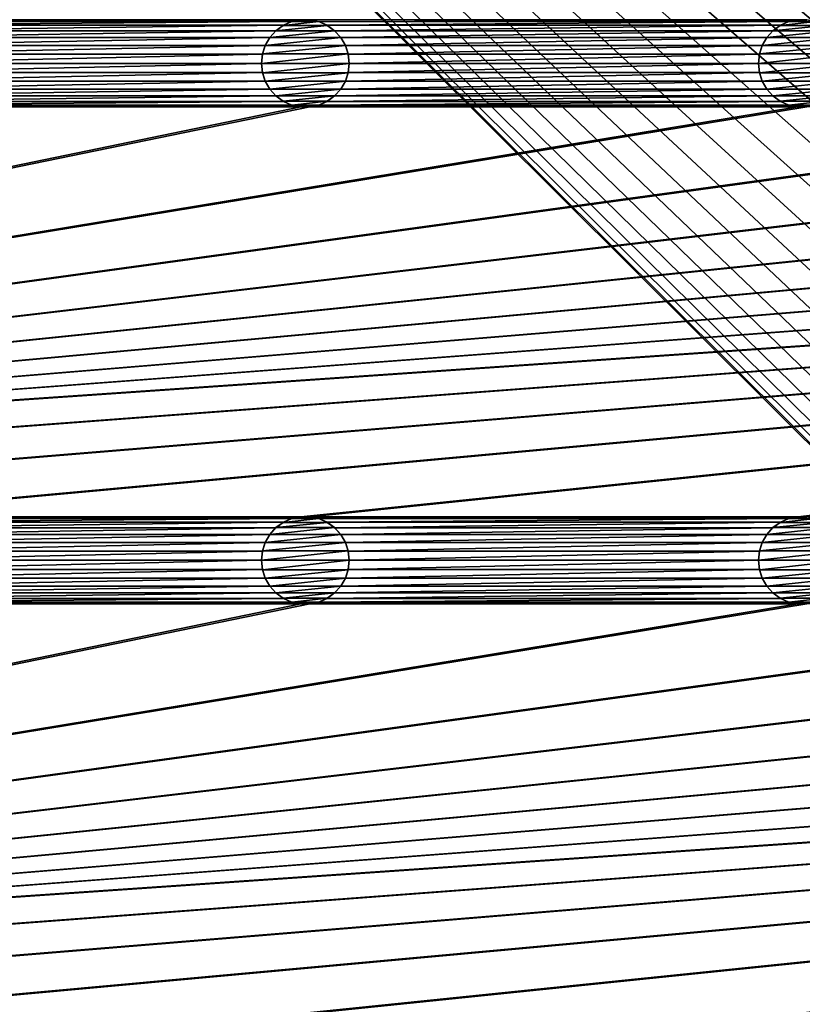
# Model space of a CAD drawing. Header units: metres. Extents: x -200 to 200, y -200 to 200.
# Tile 22 of 88: x -73 to -28, y -25 to 31. Entities that reach past the tile are written whole.
import ezdxf

# ---------------------------------------------------------------- set-up
doc = ezdxf.new("R2010")
doc.units = ezdxf.units.M
doc.layers.add('solid_P34200', color=7, linetype='CONTINUOUS')

msp = doc.modelspace()

# ---------------------------------------------------------------- linework, layer by layer
at = {"layer": 'solid_P34200'}
for points in [[(-181, 159), (-14.856524, 2.058549), (-15, 0)], [(-181, 159), (-15, 0), (-14.856524, -2.058549)], [(-181, 159), (-14.444175, 4.045302), (-14.856524, 2.058549)], [(-181, 159), (-13.756138, 5.976712), (-14.444175, 4.045302)], [(-181, 159), (-12.817678, 7.79116), (-13.756138, 5.976712)], [(-181, 159), (-11.633039, 9.467192), (-12.817678, 7.79116)], [(-181, 159), (-10.240819, 10.959723), (-11.633039, 9.467192)], [(-181, 159), (-8.64688, 12.25524), (-10.240819, 10.959723)], [(-181, 159), (-6.904468, 13.315859), (-8.64688, 12.25524)], [(-181, 159), (-5.01928, 14.134056), (-6.904468, 13.315859)], [(-181, 159), (-3.055924, 14.684637), (-5.01928, 14.134056)], [(-181, 159), (-1.019424, 14.964341), (-3.055924, 14.684637)], [(-181, 159), (1.019424, 14.964341), (-1.019424, 14.964341)], [(-181, 159), (3.055924, 14.684637), (1.019424, 14.964341)], [(-181, 159), (5.01928, 14.134056), (3.055924, 14.684637)], [(-181, 159), (6.904468, 13.315859), (5.01928, 14.134056)], [(-181, 159), (8.64688, 12.25524), (6.904468, 13.315859)], [(181, 159), (8.64688, 12.25524), (-181, 159)], [(-181, 159), (-11.633039, -9.467192), (-10.240819, -10.959723)], [(-181, -159), (-181, 159), (-10.240819, -10.959723)], [(-181, 159), (-12.817678, -7.79116), (-11.633039, -9.467192)], [(-181, 159), (-13.756138, -5.976712), (-12.817678, -7.79116)], [(-181, 159), (-14.444175, -4.045302), (-13.756138, -5.976712)], [(-181, 159), (-14.856524, -2.058549), (-14.444175, -4.045302)], [(-56.858921, 30.785711, 5), (-84.641083, 30.785711, 5), (-84.125313, 30.676353, 5)], [(-57.374687, 30.676353, 5), (-56.858921, 30.785711, 5), (-84.125313, 30.676353, 5)], [(-57.374687, 30.676353, 5), (-84.125313, 30.676353, 5), (-83.652184, 30.465069, 5)], [(-57.847816, 30.465069, 5), (-57.374687, 30.676353, 5), (-83.652184, 30.465069, 5)], [(-57.847816, 30.465069, 5), (-83.652184, 30.465069, 5), (-83.225777, 30.15621, 5)], [(-58.274223, 30.15621, 5), (-57.847816, 30.465069, 5), (-83.225777, 30.15621, 5)], [(-57.851532, 30.462048, 7.5), (-57.847816, 30.465069, 5), (-58.274223, 30.15621, 5)], [(-57.851532, 30.462048, 7.5), (-58.274223, 30.15621, 5), (-58.270115, 30.159636, 7.5)], [(-55.348469, 30.462048, 7.5), (-57.851532, 30.462048, 7.5), (-58.270115, 30.159636, 7.5)], [(-54.929886, 30.159636, 7.5), (-55.348469, 30.462048, 7.5), (-58.270115, 30.159636, 7.5)], [(-57.368778, 30.67786, 7.5), (-57.847816, 30.465069, 5), (-57.851532, 30.462048, 7.5)], [(-55.831223, 30.67786, 7.5), (-57.368778, 30.67786, 7.5), (-57.851532, 30.462048, 7.5)], [(-55.348469, 30.462048, 7.5), (-55.831223, 30.67786, 7.5), (-57.851532, 30.462048, 7.5)], [(-57.368778, 30.67786, 7.5), (-57.374687, 30.676353, 5), (-57.847816, 30.465069, 5)], [(-56.864635, 30.784521, 7.5), (-56.858921, 30.785711, 5), (-57.374687, 30.676353, 5)], [(-56.864635, 30.784521, 7.5), (-57.374687, 30.676353, 5), (-57.368778, 30.67786, 7.5)], [(-56.335365, 30.784521, 7.5), (-56.864635, 30.784521, 7.5), (-57.368778, 30.67786, 7.5)], [(-55.831223, 30.67786, 7.5), (-56.335365, 30.784521, 7.5), (-57.368778, 30.67786, 7.5)], [(-56.335365, 30.784521, 7.5), (-56.858921, 30.785711, 5), (-56.864635, 30.784521, 7.5)], [(-56.335365, 30.784521, 7.5), (-56.34108, 30.785711, 5), (-56.858921, 30.785711, 5)], [(-28.55892, 30.785711, 5), (-56.34108, 30.785711, 5), (-55.82531, 30.676353, 5)], [(-55.831223, 30.67786, 7.5), (-55.82531, 30.676353, 5), (-56.34108, 30.785711, 5)], [(-55.831223, 30.67786, 7.5), (-56.34108, 30.785711, 5), (-56.335365, 30.784521, 7.5)], [(-55.348469, 30.462048, 7.5), (-55.82531, 30.676353, 5), (-55.831223, 30.67786, 7.5)], [(-29.074688, 30.676353, 5), (-28.55892, 30.785711, 5), (-55.82531, 30.676353, 5)], [(-29.074688, 30.676353, 5), (-55.82531, 30.676353, 5), (-55.35218, 30.465069, 5)], [(-55.348469, 30.462048, 7.5), (-55.35218, 30.465069, 5), (-55.82531, 30.676353, 5)], [(-29.547817, 30.465069, 5), (-29.074688, 30.676353, 5), (-55.35218, 30.465069, 5)], [(-29.547817, 30.465069, 5), (-55.35218, 30.465069, 5), (-54.925777, 30.15621, 5)], [(-54.929886, 30.159636, 7.5), (-54.925777, 30.15621, 5), (-55.35218, 30.465069, 5)], [(-54.929886, 30.159636, 7.5), (-55.35218, 30.465069, 5), (-55.348469, 30.462048, 7.5)], [(-29.974224, 30.15621, 5), (-29.547817, 30.465069, 5), (-54.925777, 30.15621, 5)], [(-29.551533, 30.462048, 7.5), (-29.547817, 30.465069, 5), (-29.974224, 30.15621, 5)], [(-29.551533, 30.462048, 7.5), (-29.974224, 30.15621, 5), (-29.970114, 30.159636, 7.5)], [(-27.048468, 30.462048, 7.5), (-29.551533, 30.462048, 7.5), (-29.970114, 30.159636, 7.5)], [(-26.629887, 30.159636, 7.5), (-27.048468, 30.462048, 7.5), (-29.970114, 30.159636, 7.5)], [(-29.068779, 30.67786, 7.5), (-29.547817, 30.465069, 5), (-29.551533, 30.462048, 7.5)], [(-27.531221, 30.67786, 7.5), (-29.068779, 30.67786, 7.5), (-29.551533, 30.462048, 7.5)], [(-27.048468, 30.462048, 7.5), (-27.531221, 30.67786, 7.5), (-29.551533, 30.462048, 7.5)], [(-29.068779, 30.67786, 7.5), (-29.074688, 30.676353, 5), (-29.547817, 30.465069, 5)], [(-28.564636, 30.784521, 7.5), (-28.55892, 30.785711, 5), (-29.074688, 30.676353, 5)], [(-28.564636, 30.784521, 7.5), (-29.074688, 30.676353, 5), (-29.068779, 30.67786, 7.5)], [(-28.035364, 30.784521, 7.5), (-28.564636, 30.784521, 7.5), (-29.068779, 30.67786, 7.5)], [(-27.531221, 30.67786, 7.5), (-28.035364, 30.784521, 7.5), (-29.068779, 30.67786, 7.5)], [(-28.035364, 30.784521, 7.5), (-28.55892, 30.785711, 5), (-28.564636, 30.784521, 7.5)], [(-28.035364, 30.784521, 7.5), (-28.04108, 30.785711, 5), (-28.55892, 30.785711, 5)], [(-58.274223, 30.15621, 5), (-83.225777, 30.15621, 5), (-82.879204, 29.769712, 5)], [(-58.620796, 29.769712, 5), (-58.274223, 30.15621, 5), (-82.879204, 29.769712, 5)], [(-58.620796, 29.769712, 5), (-82.879204, 29.769712, 5), (-82.615662, 29.315567, 5)], [(-58.884338, 29.315567, 5), (-58.620796, 29.769712, 5), (-82.615662, 29.315567, 5)], [(-58.621883, 29.766708, 7.5), (-58.620796, 29.769712, 5), (-58.884338, 29.315567, 5)], [(-58.621883, 29.766708, 7.5), (-58.884338, 29.315567, 5), (-58.882805, 29.319078, 7.5)], [(-54.578117, 29.766708, 7.5), (-58.621883, 29.766708, 7.5), (-58.882805, 29.319078, 7.5)], [(-54.317192, 29.319078, 7.5), (-54.578117, 29.766708, 7.5), (-58.882805, 29.319078, 7.5)], [(-58.270115, 30.159636, 7.5), (-58.620796, 29.769712, 5), (-58.621883, 29.766708, 7.5)], [(-54.929886, 30.159636, 7.5), (-58.270115, 30.159636, 7.5), (-58.621883, 29.766708, 7.5)], [(-54.578117, 29.766708, 7.5), (-54.929886, 30.159636, 7.5), (-58.621883, 29.766708, 7.5)], [(-58.270115, 30.159636, 7.5), (-58.274223, 30.15621, 5), (-58.620796, 29.769712, 5)], [(-54.578117, 29.766708, 7.5), (-54.925777, 30.15621, 5), (-54.929886, 30.159636, 7.5)], [(-29.974224, 30.15621, 5), (-54.925777, 30.15621, 5), (-54.579205, 29.769712, 5)], [(-54.578117, 29.766708, 7.5), (-54.579205, 29.769712, 5), (-54.925777, 30.15621, 5)], [(-30.320795, 29.769712, 5), (-29.974224, 30.15621, 5), (-54.579205, 29.769712, 5)], [(-30.320795, 29.769712, 5), (-54.579205, 29.769712, 5), (-54.315662, 29.315567, 5)], [(-54.317192, 29.319078, 7.5), (-54.315662, 29.315567, 5), (-54.579205, 29.769712, 5)], [(-54.317192, 29.319078, 7.5), (-54.579205, 29.769712, 5), (-54.578117, 29.766708, 7.5)], [(-30.584339, 29.315567, 5), (-30.320795, 29.769712, 5), (-54.315662, 29.315567, 5)], [(-30.321882, 29.766708, 7.5), (-30.320795, 29.769712, 5), (-30.584339, 29.315567, 5)], [(-30.321882, 29.766708, 7.5), (-30.584339, 29.315567, 5), (-30.582808, 29.319078, 7.5)], [(-26.278118, 29.766708, 7.5), (-30.321882, 29.766708, 7.5), (-30.582808, 29.319078, 7.5)], [(-26.017193, 29.319078, 7.5), (-26.278118, 29.766708, 7.5), (-30.582808, 29.319078, 7.5)], [(-29.970114, 30.159636, 7.5), (-30.320795, 29.769712, 5), (-30.321882, 29.766708, 7.5)], [(-26.629887, 30.159636, 7.5), (-29.970114, 30.159636, 7.5), (-30.321882, 29.766708, 7.5)], [(-26.278118, 29.766708, 7.5), (-26.629887, 30.159636, 7.5), (-30.321882, 29.766708, 7.5)], [(-29.970114, 30.159636, 7.5), (-29.974224, 30.15621, 5), (-30.320795, 29.769712, 5)], [(-58.884338, 29.315567, 5), (-82.615662, 29.315567, 5), (-82.457733, 28.828369, 5)], [(-59.042263, 28.828369, 5), (-58.884338, 29.315567, 5), (-82.457733, 28.828369, 5)], [(-58.882805, 29.319078, 7.5), (-58.884338, 29.315567, 5), (-59.042263, 28.828369, 5)], [(-58.882805, 29.319078, 7.5), (-59.042263, 28.828369, 5), (-59.039982, 28.832933, 7.5)], [(-54.317192, 29.319078, 7.5), (-58.882805, 29.319078, 7.5), (-59.039982, 28.832933, 7.5)], [(-54.160019, 28.832933, 7.5), (-54.317192, 29.319078, 7.5), (-59.039982, 28.832933, 7.5)], [(-54.160019, 28.832933, 7.5), (-54.315662, 29.315567, 5), (-54.317192, 29.319078, 7.5)], [(-30.584339, 29.315567, 5), (-54.315662, 29.315567, 5), (-54.157734, 28.828369, 5)], [(-54.160019, 28.832933, 7.5), (-54.157734, 28.828369, 5), (-54.315662, 29.315567, 5)], [(-30.742264, 28.828369, 5), (-30.584339, 29.315567, 5), (-54.157734, 28.828369, 5)], [(-30.582808, 29.319078, 7.5), (-30.584339, 29.315567, 5), (-30.742264, 28.828369, 5)], [(-30.582808, 29.319078, 7.5), (-30.742264, 28.828369, 5), (-30.739981, 28.832933, 7.5)], [(-26.017193, 29.319078, 7.5), (-30.582808, 29.319078, 7.5), (-30.739981, 28.832933, 7.5)], [(-25.86002, 28.832933, 7.5), (-26.017193, 29.319078, 7.5), (-30.739981, 28.832933, 7.5)], [(-59.042263, 28.828369, 5), (-82.457733, 28.828369, 5), (-82.400002, 28.299999, 5)], [(-59.099998, 28.299999, 5), (-59.042263, 28.828369, 5), (-82.400002, 28.299999, 5)], [(-59.039982, 28.832933, 7.5), (-59.042263, 28.828369, 5), (-59.099998, 28.299999, 5)], [(-59.039982, 28.832933, 7.5), (-59.099998, 28.299999, 5), (-59.099998, 28.299999, 7.5)], [(-54.160019, 28.832933, 7.5), (-59.099998, 28.299999, 7.5), (-54.099998, 28.299999, 7.5)], [(-54.160019, 28.832933, 7.5), (-59.039982, 28.832933, 7.5), (-59.099998, 28.299999, 7.5)], [(-54.160019, 28.832933, 7.5), (-54.099998, 28.299999, 7.5), (-54.157734, 28.828369, 5)], [(-30.742264, 28.828369, 5), (-54.157734, 28.828369, 5), (-54.099998, 28.299999, 5)], [(-54.099998, 28.299999, 7.5), (-54.099998, 28.299999, 5), (-54.157734, 28.828369, 5)], [(-30.799999, 28.299999, 5), (-30.742264, 28.828369, 5), (-54.099998, 28.299999, 5)], [(-30.739981, 28.832933, 7.5), (-30.742264, 28.828369, 5), (-30.799999, 28.299999, 5)], [(-30.739981, 28.832933, 7.5), (-30.799999, 28.299999, 5), (-30.799999, 28.299999, 7.5)], [(-25.86002, 28.832933, 7.5), (-30.799999, 28.299999, 7.5), (-25.799999, 28.299999, 7.5)], [(-25.86002, 28.832933, 7.5), (-30.739981, 28.832933, 7.5), (-30.799999, 28.299999, 7.5)], [(-59.099998, 28.299999, 5), (-82.400002, 28.299999, 5), (-82.457733, 27.771629, 5)], [(-59.042263, 27.771629, 5), (-59.099998, 28.299999, 5), (-82.457733, 27.771629, 5)], [(-59.099998, 28.299999, 7.5), (-59.099998, 28.299999, 5), (-59.042263, 27.771629, 5)], [(-59.099998, 28.299999, 7.5), (-59.042263, 27.771629, 5), (-59.039982, 27.767067, 7.5)], [(-59.099998, 28.299999, 7.5), (-59.039982, 27.767067, 7.5), (-54.099998, 28.299999, 7.5)], [(-59.039982, 27.767067, 7.5), (-54.160019, 27.767067, 7.5), (-54.099998, 28.299999, 7.5)], [(-54.160019, 27.767067, 7.5), (-54.157734, 27.771629, 5), (-54.099998, 28.299999, 5)], [(-54.160019, 27.767067, 7.5), (-54.099998, 28.299999, 5), (-54.099998, 28.299999, 7.5)], [(-30.799999, 28.299999, 5), (-54.099998, 28.299999, 5), (-54.157734, 27.771629, 5)], [(-30.742264, 27.771629, 5), (-30.799999, 28.299999, 5), (-54.157734, 27.771629, 5)], [(-30.799999, 28.299999, 7.5), (-30.799999, 28.299999, 5), (-30.742264, 27.771629, 5)], [(-30.799999, 28.299999, 7.5), (-30.742264, 27.771629, 5), (-30.739981, 27.767067, 7.5)], [(-30.799999, 28.299999, 7.5), (-30.739981, 27.767067, 7.5), (-25.799999, 28.299999, 7.5)], [(-30.739981, 27.767067, 7.5), (-25.86002, 27.767067, 7.5), (-25.799999, 28.299999, 7.5)], [(-59.042263, 27.771629, 5), (-82.457733, 27.771629, 5), (-82.615662, 27.284433, 5)], [(-58.884338, 27.284433, 5), (-59.042263, 27.771629, 5), (-82.615662, 27.284433, 5)], [(-59.039982, 27.767067, 7.5), (-59.042263, 27.771629, 5), (-58.884338, 27.284433, 5)], [(-59.039982, 27.767067, 7.5), (-58.884338, 27.284433, 5), (-58.882805, 27.28092, 7.5)], [(-59.039982, 27.767067, 7.5), (-58.882805, 27.28092, 7.5), (-54.160019, 27.767067, 7.5)], [(-58.882805, 27.28092, 7.5), (-54.317192, 27.28092, 7.5), (-54.160019, 27.767067, 7.5)], [(-54.317192, 27.28092, 7.5), (-54.315662, 27.284433, 5), (-54.157734, 27.771629, 5)], [(-54.317192, 27.28092, 7.5), (-54.157734, 27.771629, 5), (-54.160019, 27.767067, 7.5)], [(-30.742264, 27.771629, 5), (-54.157734, 27.771629, 5), (-54.315662, 27.284433, 5)], [(-30.584339, 27.284433, 5), (-30.742264, 27.771629, 5), (-54.315662, 27.284433, 5)], [(-30.739981, 27.767067, 7.5), (-30.742264, 27.771629, 5), (-30.584339, 27.284433, 5)], [(-30.739981, 27.767067, 7.5), (-30.584339, 27.284433, 5), (-30.582808, 27.28092, 7.5)], [(-30.739981, 27.767067, 7.5), (-30.582808, 27.28092, 7.5), (-25.86002, 27.767067, 7.5)], [(-30.582808, 27.28092, 7.5), (-26.017193, 27.28092, 7.5), (-25.86002, 27.767067, 7.5)], [(-58.884338, 27.284433, 5), (-82.615662, 27.284433, 5), (-82.879204, 26.830288, 5)], [(-58.620796, 26.830288, 5), (-58.884338, 27.284433, 5), (-82.879204, 26.830288, 5)], [(-58.882805, 27.28092, 7.5), (-58.884338, 27.284433, 5), (-58.620796, 26.830288, 5)], [(-58.882805, 27.28092, 7.5), (-58.620796, 26.830288, 5), (-58.621883, 26.833292, 7.5)], [(-58.882805, 27.28092, 7.5), (-58.621883, 26.833292, 7.5), (-54.317192, 27.28092, 7.5)], [(-58.621883, 26.833292, 7.5), (-54.578117, 26.833292, 7.5), (-54.317192, 27.28092, 7.5)], [(-30.584339, 27.284433, 5), (-54.315662, 27.284433, 5), (-54.579205, 26.830288, 5)], [(-54.578117, 26.833292, 7.5), (-54.579205, 26.830288, 5), (-54.315662, 27.284433, 5)], [(-30.320795, 26.830288, 5), (-30.584339, 27.284433, 5), (-54.579205, 26.830288, 5)], [(-54.578117, 26.833292, 7.5), (-54.315662, 27.284433, 5), (-54.317192, 27.28092, 7.5)], [(-30.582808, 27.28092, 7.5), (-30.584339, 27.284433, 5), (-30.320795, 26.830288, 5)], [(-30.582808, 27.28092, 7.5), (-30.320795, 26.830288, 5), (-30.321882, 26.833292, 7.5)], [(-30.582808, 27.28092, 7.5), (-30.321882, 26.833292, 7.5), (-26.017193, 27.28092, 7.5)], [(-30.321882, 26.833292, 7.5), (-26.278118, 26.833292, 7.5), (-26.017193, 27.28092, 7.5)], [(-58.274223, 26.44379, 5), (-83.225777, 26.44379, 5), (-83.652184, 26.134932, 5)], [(-57.847816, 26.134932, 5), (-58.274223, 26.44379, 5), (-83.652184, 26.134932, 5)], [(-58.620796, 26.830288, 5), (-82.879204, 26.830288, 5), (-83.225777, 26.44379, 5)], [(-58.274223, 26.44379, 5), (-58.620796, 26.830288, 5), (-83.225777, 26.44379, 5)], [(-58.621883, 26.833292, 7.5), (-58.620796, 26.830288, 5), (-58.274223, 26.44379, 5)], [(-58.621883, 26.833292, 7.5), (-58.274223, 26.44379, 5), (-58.270115, 26.440363, 7.5)], [(-58.621883, 26.833292, 7.5), (-58.270115, 26.440363, 7.5), (-54.578117, 26.833292, 7.5)], [(-58.270115, 26.440363, 7.5), (-58.274223, 26.44379, 5), (-57.847816, 26.134932, 5)], [(-58.270115, 26.440363, 7.5), (-54.929886, 26.440363, 7.5), (-54.578117, 26.833292, 7.5)], [(-58.270115, 26.440363, 7.5), (-57.847816, 26.134932, 5), (-57.851532, 26.137953, 7.5)], [(-58.270115, 26.440363, 7.5), (-57.851532, 26.137953, 7.5), (-54.929886, 26.440363, 7.5)], [(-57.851532, 26.137953, 7.5), (-55.348469, 26.137953, 7.5), (-54.929886, 26.440363, 7.5)], [(-29.974224, 26.44379, 5), (-54.925777, 26.44379, 5), (-55.35218, 26.134932, 5)], [(-55.348469, 26.137953, 7.5), (-55.35218, 26.134932, 5), (-54.925777, 26.44379, 5)], [(-29.547817, 26.134932, 5), (-29.974224, 26.44379, 5), (-55.35218, 26.134932, 5)], [(-55.348469, 26.137953, 7.5), (-54.925777, 26.44379, 5), (-54.929886, 26.440363, 7.5)], [(-54.929886, 26.440363, 7.5), (-54.579205, 26.830288, 5), (-54.578117, 26.833292, 7.5)], [(-54.929886, 26.440363, 7.5), (-54.925777, 26.44379, 5), (-54.579205, 26.830288, 5)], [(-30.320795, 26.830288, 5), (-54.579205, 26.830288, 5), (-54.925777, 26.44379, 5)], [(-29.974224, 26.44379, 5), (-30.320795, 26.830288, 5), (-54.925777, 26.44379, 5)], [(-30.321882, 26.833292, 7.5), (-30.320795, 26.830288, 5), (-29.974224, 26.44379, 5)], [(-30.321882, 26.833292, 7.5), (-29.974224, 26.44379, 5), (-29.970114, 26.440363, 7.5)], [(-30.321882, 26.833292, 7.5), (-29.970114, 26.440363, 7.5), (-26.278118, 26.833292, 7.5)], [(-29.970114, 26.440363, 7.5), (-29.974224, 26.44379, 5), (-29.547817, 26.134932, 5)], [(-29.970114, 26.440363, 7.5), (-26.629887, 26.440363, 7.5), (-26.278118, 26.833292, 7.5)], [(-29.970114, 26.440363, 7.5), (-29.547817, 26.134932, 5), (-29.551533, 26.137953, 7.5)], [(-29.970114, 26.440363, 7.5), (-29.551533, 26.137953, 7.5), (-26.629887, 26.440363, 7.5)], [(-29.551533, 26.137953, 7.5), (-27.048468, 26.137953, 7.5), (-26.629887, 26.440363, 7.5)], [(170.058914, 25.814287, 5), (-170.058914, 2.485712, 5), (-169.541077, 2.485712, 5)], [(-56.858921, 25.814287, 5), (-84.641083, 25.814287, 5), (-170.058914, 2.485712, 5)], [(-56.34108, 25.814287, 5), (-56.858921, 25.814287, 5), (-170.058914, 2.485712, 5)], [(-28.55892, 25.814287, 5), (-56.34108, 25.814287, 5), (-170.058914, 2.485712, 5)], [(-28.04108, 25.814287, 5), (-28.55892, 25.814287, 5), (-170.058914, 2.485712, 5)], [(-0.25892, 25.814287, 5), (-28.04108, 25.814287, 5), (-170.058914, 2.485712, 5)], [(0.25892, 25.814287, 5), (-0.25892, 25.814287, 5), (-170.058914, 2.485712, 5)], [(28.04108, 25.814287, 5), (0.25892, 25.814287, 5), (-170.058914, 2.485712, 5)], [(170.058914, 25.814287, 5), (169.541077, 25.814287, 5), (-170.058914, 2.485712, 5)], [(141.758926, 25.814287, 5), (-170.058914, 2.485712, 5), (169.541077, 25.814287, 5)], [(141.758926, 25.814287, 5), (141.241074, 25.814287, 5), (-170.058914, 2.485712, 5)], [(113.458923, 25.814287, 5), (-170.058914, 2.485712, 5), (141.241074, 25.814287, 5)], [(113.458923, 25.814287, 5), (112.941078, 25.814287, 5), (-170.058914, 2.485712, 5)], [(85.15892, 25.814287, 5), (-170.058914, 2.485712, 5), (112.941078, 25.814287, 5)], [(85.15892, 25.814287, 5), (84.641083, 25.814287, 5), (-170.058914, 2.485712, 5)], [(56.858921, 25.814287, 5), (-170.058914, 2.485712, 5), (84.641083, 25.814287, 5)], [(56.858921, 25.814287, 5), (56.34108, 25.814287, 5), (-170.058914, 2.485712, 5)], [(28.55892, 25.814287, 5), (-170.058914, 2.485712, 5), (56.34108, 25.814287, 5)], [(28.55892, 25.814287, 5), (28.04108, 25.814287, 5), (-170.058914, 2.485712, 5)], [(170.058914, 25.814287, 5), (-169.541077, 2.485712, 5), (-141.758926, 2.485712, 5)], [(170.058914, 25.814287, 5), (-141.758926, 2.485712, 5), (-141.241074, 2.485712, 5)], [(170.058914, 25.814287, 5), (-141.241074, 2.485712, 5), (-113.458923, 2.485712, 5)], [(170.058914, 25.814287, 5), (-113.458923, 2.485712, 5), (-112.941078, 2.485712, 5)], [(170.058914, 25.814287, 5), (-112.941078, 2.485712, 5), (-85.15892, 2.485712, 5)], [(170.058914, 25.814287, 5), (-85.15892, 2.485712, 5), (-84.641083, 2.485712, 5)], [(-57.374687, 25.923647, 5), (-84.125313, 25.923647, 5), (-84.641083, 25.814287, 5)], [(-56.858921, 25.814287, 5), (-57.374687, 25.923647, 5), (-84.641083, 25.814287, 5)], [(170.058914, 25.814287, 5), (-84.641083, 2.485712, 5), (-56.858921, 2.485712, 5)], [(-57.847816, 26.134932, 5), (-83.652184, 26.134932, 5), (-84.125313, 25.923647, 5)], [(-57.374687, 25.923647, 5), (-57.847816, 26.134932, 5), (-84.125313, 25.923647, 5)], [(-57.851532, 26.137953, 7.5), (-57.847816, 26.134932, 5), (-57.374687, 25.923647, 5)], [(-57.851532, 26.137953, 7.5), (-57.374687, 25.923647, 5), (-57.368778, 25.922138, 7.5)], [(-57.851532, 26.137953, 7.5), (-57.368778, 25.922138, 7.5), (-55.348469, 26.137953, 7.5)], [(-57.368778, 25.922138, 7.5), (-57.374687, 25.923647, 5), (-56.858921, 25.814287, 5)], [(-57.368778, 25.922138, 7.5), (-55.831223, 25.922138, 7.5), (-55.348469, 26.137953, 7.5)], [(-57.368778, 25.922138, 7.5), (-56.858921, 25.814287, 5), (-56.864635, 25.815479, 7.5)], [(-57.368778, 25.922138, 7.5), (-56.864635, 25.815479, 7.5), (-55.831223, 25.922138, 7.5)], [(-56.864635, 25.815479, 7.5), (-56.335365, 25.815479, 7.5), (-55.831223, 25.922138, 7.5)], [(-56.864635, 25.815479, 7.5), (-56.858921, 25.814287, 5), (-56.34108, 25.814287, 5)], [(-56.864635, 25.815479, 7.5), (-56.34108, 25.814287, 5), (-56.335365, 25.815479, 7.5)], [(170.058914, 25.814287, 5), (-56.858921, 2.485712, 5), (-56.34108, 2.485712, 5)], [(-29.074688, 25.923647, 5), (-55.82531, 25.923647, 5), (-56.34108, 25.814287, 5)], [(-56.335365, 25.815479, 7.5), (-56.34108, 25.814287, 5), (-55.82531, 25.923647, 5)], [(-28.55892, 25.814287, 5), (-29.074688, 25.923647, 5), (-56.34108, 25.814287, 5)], [(170.058914, 25.814287, 5), (-56.34108, 2.485712, 5), (-28.55892, 2.485712, 5)], [(-56.335365, 25.815479, 7.5), (-55.82531, 25.923647, 5), (-55.831223, 25.922138, 7.5)], [(-55.831223, 25.922138, 7.5), (-55.35218, 26.134932, 5), (-55.348469, 26.137953, 7.5)], [(-55.831223, 25.922138, 7.5), (-55.82531, 25.923647, 5), (-55.35218, 26.134932, 5)], [(-29.547817, 26.134932, 5), (-55.35218, 26.134932, 5), (-55.82531, 25.923647, 5)], [(-29.074688, 25.923647, 5), (-29.547817, 26.134932, 5), (-55.82531, 25.923647, 5)], [(-29.551533, 26.137953, 7.5), (-29.547817, 26.134932, 5), (-29.074688, 25.923647, 5)], [(-29.551533, 26.137953, 7.5), (-29.074688, 25.923647, 5), (-29.068779, 25.922138, 7.5)], [(-29.551533, 26.137953, 7.5), (-29.068779, 25.922138, 7.5), (-27.048468, 26.137953, 7.5)], [(-29.068779, 25.922138, 7.5), (-29.074688, 25.923647, 5), (-28.55892, 25.814287, 5)], [(-29.068779, 25.922138, 7.5), (-27.531221, 25.922138, 7.5), (-27.048468, 26.137953, 7.5)], [(-29.068779, 25.922138, 7.5), (-28.55892, 25.814287, 5), (-28.564636, 25.815479, 7.5)], [(-29.068779, 25.922138, 7.5), (-28.564636, 25.815479, 7.5), (-27.531221, 25.922138, 7.5)], [(-28.564636, 25.815479, 7.5), (-28.035364, 25.815479, 7.5), (-27.531221, 25.922138, 7.5)], [(-28.564636, 25.815479, 7.5), (-28.55892, 25.814287, 5), (-28.04108, 25.814287, 5)], [(-28.564636, 25.815479, 7.5), (-28.04108, 25.814287, 5), (-28.035364, 25.815479, 7.5)], [(170.058914, 25.814287, 5), (-28.55892, 2.485712, 5), (-28.04108, 2.485712, 5)], [(-56.858921, 2.485712, 5), (-84.641083, 2.485712, 5), (-84.125313, 2.376353, 5)], [(-57.374687, 2.376353, 5), (-56.858921, 2.485712, 5), (-84.125313, 2.376353, 5)], [(-57.374687, 2.376353, 5), (-84.125313, 2.376353, 5), (-83.652184, 2.165069, 5)], [(-57.847816, 2.165069, 5), (-57.374687, 2.376353, 5), (-83.652184, 2.165069, 5)], [(-57.368778, 2.377861, 7.5), (-57.847816, 2.165069, 5), (-57.851532, 2.162048, 7.5)], [(-55.831223, 2.377861, 7.5), (-57.368778, 2.377861, 7.5), (-57.851532, 2.162048, 7.5)], [(-55.348469, 2.162048, 7.5), (-55.831223, 2.377861, 7.5), (-57.851532, 2.162048, 7.5)], [(-57.368778, 2.377861, 7.5), (-57.374687, 2.376353, 5), (-57.847816, 2.165069, 5)], [(-56.864635, 2.484521, 7.5), (-56.858921, 2.485712, 5), (-57.374687, 2.376353, 5)], [(-56.864635, 2.484521, 7.5), (-57.374687, 2.376353, 5), (-57.368778, 2.377861, 7.5)], [(-56.335365, 2.484521, 7.5), (-56.864635, 2.484521, 7.5), (-57.368778, 2.377861, 7.5)], [(-55.831223, 2.377861, 7.5), (-56.335365, 2.484521, 7.5), (-57.368778, 2.377861, 7.5)], [(-56.335365, 2.484521, 7.5), (-56.858921, 2.485712, 5), (-56.864635, 2.484521, 7.5)], [(-56.335365, 2.484521, 7.5), (-56.34108, 2.485712, 5), (-56.858921, 2.485712, 5)], [(-28.55892, 2.485712, 5), (-56.34108, 2.485712, 5), (-55.82531, 2.376353, 5)], [(-55.831223, 2.377861, 7.5), (-55.82531, 2.376353, 5), (-56.34108, 2.485712, 5)], [(-55.831223, 2.377861, 7.5), (-56.34108, 2.485712, 5), (-56.335365, 2.484521, 7.5)], [(-55.348469, 2.162048, 7.5), (-55.82531, 2.376353, 5), (-55.831223, 2.377861, 7.5)], [(-29.074688, 2.376353, 5), (-28.55892, 2.485712, 5), (-55.82531, 2.376353, 5)], [(-29.074688, 2.376353, 5), (-55.82531, 2.376353, 5), (-55.35218, 2.165069, 5)], [(-55.348469, 2.162048, 7.5), (-55.35218, 2.165069, 5), (-55.82531, 2.376353, 5)], [(-29.547817, 2.165069, 5), (-29.074688, 2.376353, 5), (-55.35218, 2.165069, 5)], [(-29.068779, 2.377861, 7.5), (-29.547817, 2.165069, 5), (-29.551533, 2.162048, 7.5)], [(-27.531221, 2.377861, 7.5), (-29.068779, 2.377861, 7.5), (-29.551533, 2.162048, 7.5)], [(-27.048468, 2.162048, 7.5), (-27.531221, 2.377861, 7.5), (-29.551533, 2.162048, 7.5)], [(-29.068779, 2.377861, 7.5), (-29.074688, 2.376353, 5), (-29.547817, 2.165069, 5)], [(-28.564636, 2.484521, 7.5), (-28.55892, 2.485712, 5), (-29.074688, 2.376353, 5)], [(-28.564636, 2.484521, 7.5), (-29.074688, 2.376353, 5), (-29.068779, 2.377861, 7.5)], [(-28.035364, 2.484521, 7.5), (-28.564636, 2.484521, 7.5), (-29.068779, 2.377861, 7.5)], [(-27.531221, 2.377861, 7.5), (-28.035364, 2.484521, 7.5), (-29.068779, 2.377861, 7.5)], [(-28.035364, 2.484521, 7.5), (-28.55892, 2.485712, 5), (-28.564636, 2.484521, 7.5)], [(-28.035364, 2.484521, 7.5), (-28.04108, 2.485712, 5), (-28.55892, 2.485712, 5)], [(-57.847816, 2.165069, 5), (-83.652184, 2.165069, 5), (-83.225777, 1.85621, 5)], [(-58.274223, 1.85621, 5), (-57.847816, 2.165069, 5), (-83.225777, 1.85621, 5)], [(-58.274223, 1.85621, 5), (-83.225777, 1.85621, 5), (-82.879204, 1.469712, 5)], [(-58.620796, 1.469712, 5), (-58.274223, 1.85621, 5), (-82.879204, 1.469712, 5)], [(-58.270115, 1.859636, 7.5), (-58.620796, 1.469712, 5), (-58.621883, 1.466708, 7.5)], [(-54.929886, 1.859636, 7.5), (-58.270115, 1.859636, 7.5), (-58.621883, 1.466708, 7.5)], [(-54.578117, 1.466708, 7.5), (-54.929886, 1.859636, 7.5), (-58.621883, 1.466708, 7.5)], [(-58.270115, 1.859636, 7.5), (-58.274223, 1.85621, 5), (-58.620796, 1.469712, 5)], [(-57.851532, 2.162048, 7.5), (-57.847816, 2.165069, 5), (-58.274223, 1.85621, 5)], [(-57.851532, 2.162048, 7.5), (-58.274223, 1.85621, 5), (-58.270115, 1.859636, 7.5)], [(-55.348469, 2.162048, 7.5), (-57.851532, 2.162048, 7.5), (-58.270115, 1.859636, 7.5)], [(-54.929886, 1.859636, 7.5), (-55.348469, 2.162048, 7.5), (-58.270115, 1.859636, 7.5)], [(-29.547817, 2.165069, 5), (-55.35218, 2.165069, 5), (-54.925777, 1.85621, 5)], [(-54.929886, 1.859636, 7.5), (-54.925777, 1.85621, 5), (-55.35218, 2.165069, 5)], [(-54.929886, 1.859636, 7.5), (-55.35218, 2.165069, 5), (-55.348469, 2.162048, 7.5)], [(-54.578117, 1.466708, 7.5), (-54.925777, 1.85621, 5), (-54.929886, 1.859636, 7.5)], [(-29.974224, 1.85621, 5), (-29.547817, 2.165069, 5), (-54.925777, 1.85621, 5)], [(-29.974224, 1.85621, 5), (-54.925777, 1.85621, 5), (-54.579205, 1.469712, 5)], [(-54.578117, 1.466708, 7.5), (-54.579205, 1.469712, 5), (-54.925777, 1.85621, 5)], [(-30.320795, 1.469712, 5), (-29.974224, 1.85621, 5), (-54.579205, 1.469712, 5)], [(-29.970114, 1.859636, 7.5), (-30.320795, 1.469712, 5), (-30.321882, 1.466708, 7.5)], [(-26.629887, 1.859636, 7.5), (-29.970114, 1.859636, 7.5), (-30.321882, 1.466708, 7.5)], [(-26.278118, 1.466708, 7.5), (-26.629887, 1.859636, 7.5), (-30.321882, 1.466708, 7.5)], [(-29.970114, 1.859636, 7.5), (-29.974224, 1.85621, 5), (-30.320795, 1.469712, 5)], [(-29.551533, 2.162048, 7.5), (-29.547817, 2.165069, 5), (-29.974224, 1.85621, 5)], [(-29.551533, 2.162048, 7.5), (-29.974224, 1.85621, 5), (-29.970114, 1.859636, 7.5)], [(-27.048468, 2.162048, 7.5), (-29.551533, 2.162048, 7.5), (-29.970114, 1.859636, 7.5)], [(-26.629887, 1.859636, 7.5), (-27.048468, 2.162048, 7.5), (-29.970114, 1.859636, 7.5)], [(-58.620796, 1.469712, 5), (-82.879204, 1.469712, 5), (-82.615662, 1.015567, 5)], [(-58.884338, 1.015567, 5), (-58.620796, 1.469712, 5), (-82.615662, 1.015567, 5)], [(-58.621883, 1.466708, 7.5), (-58.620796, 1.469712, 5), (-58.884338, 1.015567, 5)], [(-58.621883, 1.466708, 7.5), (-58.884338, 1.015567, 5), (-58.882805, 1.019079, 7.5)], [(-54.578117, 1.466708, 7.5), (-58.621883, 1.466708, 7.5), (-58.882805, 1.019079, 7.5)], [(-54.317192, 1.019079, 7.5), (-54.578117, 1.466708, 7.5), (-58.882805, 1.019079, 7.5)], [(-30.320795, 1.469712, 5), (-54.579205, 1.469712, 5), (-54.315662, 1.015567, 5)], [(-54.317192, 1.019079, 7.5), (-54.315662, 1.015567, 5), (-54.579205, 1.469712, 5)], [(-54.317192, 1.019079, 7.5), (-54.579205, 1.469712, 5), (-54.578117, 1.466708, 7.5)], [(-30.584339, 1.015567, 5), (-30.320795, 1.469712, 5), (-54.315662, 1.015567, 5)], [(-30.321882, 1.466708, 7.5), (-30.320795, 1.469712, 5), (-30.584339, 1.015567, 5)], [(-30.321882, 1.466708, 7.5), (-30.584339, 1.015567, 5), (-30.582808, 1.019079, 7.5)], [(-26.278118, 1.466708, 7.5), (-30.321882, 1.466708, 7.5), (-30.582808, 1.019079, 7.5)], [(-26.017193, 1.019079, 7.5), (-26.278118, 1.466708, 7.5), (-30.582808, 1.019079, 7.5)], [(-58.884338, 1.015567, 5), (-82.615662, 1.015567, 5), (-82.457733, 0.52837, 5)], [(-59.042263, 0.52837, 5), (-58.884338, 1.015567, 5), (-82.457733, 0.52837, 5)], [(-58.882805, 1.019079, 7.5), (-58.884338, 1.015567, 5), (-59.042263, 0.52837, 5)], [(-58.882805, 1.019079, 7.5), (-59.042263, 0.52837, 5), (-59.039982, 0.532933, 7.5)], [(-54.317192, 1.019079, 7.5), (-58.882805, 1.019079, 7.5), (-59.039982, 0.532933, 7.5)], [(-54.160019, 0.532933, 7.5), (-54.317192, 1.019079, 7.5), (-59.039982, 0.532933, 7.5)], [(-54.160019, 0.532933, 7.5), (-54.315662, 1.015567, 5), (-54.317192, 1.019079, 7.5)], [(-30.584339, 1.015567, 5), (-54.315662, 1.015567, 5), (-54.157734, 0.52837, 5)], [(-54.160019, 0.532933, 7.5), (-54.157734, 0.52837, 5), (-54.315662, 1.015567, 5)], [(-30.742264, 0.52837, 5), (-30.584339, 1.015567, 5), (-54.157734, 0.52837, 5)], [(-30.582808, 1.019079, 7.5), (-30.584339, 1.015567, 5), (-30.742264, 0.52837, 5)], [(-30.582808, 1.019079, 7.5), (-30.742264, 0.52837, 5), (-30.739981, 0.532933, 7.5)], [(-26.017193, 1.019079, 7.5), (-30.582808, 1.019079, 7.5), (-30.739981, 0.532933, 7.5)], [(-25.86002, 0.532933, 7.5), (-26.017193, 1.019079, 7.5), (-30.739981, 0.532933, 7.5)], [(-59.042263, 0.52837, 5), (-82.457733, 0.52837, 5), (-82.400002, 0, 5)], [(-59.099998, 0, 5), (-82.400002, 0, 5), (-82.457733, -0.52837, 5)], [(-59.042263, -0.52837, 5), (-59.099998, 0, 5), (-82.457733, -0.52837, 5)], [(-59.099998, 0, 5), (-59.042263, 0.52837, 5), (-82.400002, 0, 5)], [(-59.039982, 0.532933, 7.5), (-59.042263, 0.52837, 5), (-59.099998, 0, 5)], [(-59.039982, 0.532933, 7.5), (-59.099998, 0, 5), (-59.099998, 0, 7.5)], [(-54.160019, 0.532933, 7.5), (-59.099998, 0, 7.5), (-54.099998, 0, 7.5)], [(-54.160019, 0.532933, 7.5), (-59.039982, 0.532933, 7.5), (-59.099998, 0, 7.5)], [(-59.099998, 0, 7.5), (-59.099998, 0, 5), (-59.042263, -0.52837, 5)], [(-59.099998, 0, 7.5), (-59.042263, -0.52837, 5), (-59.039982, -0.532933, 7.5)], [(-59.099998, 0, 7.5), (-59.039982, -0.532933, 7.5), (-54.099998, 0, 7.5)], [(-54.160019, 0.532933, 7.5), (-54.099998, 0, 7.5), (-54.157734, 0.52837, 5)], [(-30.742264, 0.52837, 5), (-54.157734, 0.52837, 5), (-54.099998, 0, 5)], [(-54.099998, 0, 7.5), (-54.099998, 0, 5), (-54.157734, 0.52837, 5)], [(-30.799999, 0, 5), (-54.099998, 0, 5), (-54.157734, -0.52837, 5)], [(-30.742264, -0.52837, 5), (-30.799999, 0, 5), (-54.157734, -0.52837, 5)], [(-30.799999, 0, 5), (-30.742264, 0.52837, 5), (-54.099998, 0, 5)], [(-30.739981, 0.532933, 7.5), (-30.742264, 0.52837, 5), (-30.799999, 0, 5)], [(-30.739981, 0.532933, 7.5), (-30.799999, 0, 5), (-30.799999, 0, 7.5)], [(-25.86002, 0.532933, 7.5), (-30.799999, 0, 7.5), (-25.799999, 0, 7.5)], [(-25.86002, 0.532933, 7.5), (-30.739981, 0.532933, 7.5), (-30.799999, 0, 7.5)], [(-30.799999, 0, 7.5), (-30.799999, 0, 5), (-30.742264, -0.52837, 5)], [(-30.799999, 0, 7.5), (-30.742264, -0.52837, 5), (-30.739981, -0.532933, 7.5)], [(-30.799999, 0, 7.5), (-30.739981, -0.532933, 7.5), (-25.799999, 0, 7.5)], [(-59.042263, -0.52837, 5), (-82.457733, -0.52837, 5), (-82.615662, -1.015567, 5)], [(-58.884338, -1.015567, 5), (-59.042263, -0.52837, 5), (-82.615662, -1.015567, 5)], [(-59.039982, -0.532933, 7.5), (-59.042263, -0.52837, 5), (-58.884338, -1.015567, 5)], [(-59.039982, -0.532933, 7.5), (-54.160019, -0.532933, 7.5), (-54.099998, 0, 7.5)], [(-59.039982, -0.532933, 7.5), (-58.884338, -1.015567, 5), (-58.882805, -1.019079, 7.5)], [(-59.039982, -0.532933, 7.5), (-58.882805, -1.019079, 7.5), (-54.160019, -0.532933, 7.5)], [(-58.882805, -1.019079, 7.5), (-54.317192, -1.019079, 7.5), (-54.160019, -0.532933, 7.5)], [(-54.317192, -1.019079, 7.5), (-54.315662, -1.015567, 5), (-54.157734, -0.52837, 5)], [(-54.317192, -1.019079, 7.5), (-54.157734, -0.52837, 5), (-54.160019, -0.532933, 7.5)], [(-30.742264, -0.52837, 5), (-54.157734, -0.52837, 5), (-54.315662, -1.015567, 5)], [(-30.584339, -1.015567, 5), (-30.742264, -0.52837, 5), (-54.315662, -1.015567, 5)], [(-54.160019, -0.532933, 7.5), (-54.157734, -0.52837, 5), (-54.099998, 0, 5)], [(-54.160019, -0.532933, 7.5), (-54.099998, 0, 5), (-54.099998, 0, 7.5)], [(-30.739981, -0.532933, 7.5), (-30.742264, -0.52837, 5), (-30.584339, -1.015567, 5)], [(-30.739981, -0.532933, 7.5), (-25.86002, -0.532933, 7.5), (-25.799999, 0, 7.5)], [(-30.739981, -0.532933, 7.5), (-30.584339, -1.015567, 5), (-30.582808, -1.019079, 7.5)], [(-30.739981, -0.532933, 7.5), (-30.582808, -1.019079, 7.5), (-25.86002, -0.532933, 7.5)], [(-30.582808, -1.019079, 7.5), (-26.017193, -1.019079, 7.5), (-25.86002, -0.532933, 7.5)], [(-58.884338, -1.015567, 5), (-82.615662, -1.015567, 5), (-82.879204, -1.469712, 5)], [(-58.620796, -1.469712, 5), (-58.884338, -1.015567, 5), (-82.879204, -1.469712, 5)], [(-58.882805, -1.019079, 7.5), (-58.884338, -1.015567, 5), (-58.620796, -1.469712, 5)], [(-58.882805, -1.019079, 7.5), (-58.620796, -1.469712, 5), (-58.621883, -1.466708, 7.5)], [(-58.882805, -1.019079, 7.5), (-58.621883, -1.466708, 7.5), (-54.317192, -1.019079, 7.5)], [(-58.621883, -1.466708, 7.5), (-54.578117, -1.466708, 7.5), (-54.317192, -1.019079, 7.5)], [(-30.584339, -1.015567, 5), (-54.315662, -1.015567, 5), (-54.579205, -1.469712, 5)], [(-54.578117, -1.466708, 7.5), (-54.579205, -1.469712, 5), (-54.315662, -1.015567, 5)], [(-30.320795, -1.469712, 5), (-30.584339, -1.015567, 5), (-54.579205, -1.469712, 5)], [(-54.578117, -1.466708, 7.5), (-54.315662, -1.015567, 5), (-54.317192, -1.019079, 7.5)], [(-30.582808, -1.019079, 7.5), (-30.584339, -1.015567, 5), (-30.320795, -1.469712, 5)], [(-30.582808, -1.019079, 7.5), (-30.320795, -1.469712, 5), (-30.321882, -1.466708, 7.5)], [(-30.582808, -1.019079, 7.5), (-30.321882, -1.466708, 7.5), (-26.017193, -1.019079, 7.5)], [(-30.321882, -1.466708, 7.5), (-26.278118, -1.466708, 7.5), (-26.017193, -1.019079, 7.5)], [(-58.620796, -1.469712, 5), (-82.879204, -1.469712, 5), (-83.225777, -1.85621, 5)], [(-58.274223, -1.85621, 5), (-58.620796, -1.469712, 5), (-83.225777, -1.85621, 5)], [(-58.621883, -1.466708, 7.5), (-58.620796, -1.469712, 5), (-58.274223, -1.85621, 5)], [(-58.621883, -1.466708, 7.5), (-58.274223, -1.85621, 5), (-58.270115, -1.859636, 7.5)], [(-58.621883, -1.466708, 7.5), (-58.270115, -1.859636, 7.5), (-54.578117, -1.466708, 7.5)], [(-58.270115, -1.859636, 7.5), (-54.929886, -1.859636, 7.5), (-54.578117, -1.466708, 7.5)], [(-54.929886, -1.859636, 7.5), (-54.579205, -1.469712, 5), (-54.578117, -1.466708, 7.5)], [(-54.929886, -1.859636, 7.5), (-54.925777, -1.85621, 5), (-54.579205, -1.469712, 5)], [(-30.320795, -1.469712, 5), (-54.579205, -1.469712, 5), (-54.925777, -1.85621, 5)], [(-29.974224, -1.85621, 5), (-30.320795, -1.469712, 5), (-54.925777, -1.85621, 5)], [(-30.321882, -1.466708, 7.5), (-30.320795, -1.469712, 5), (-29.974224, -1.85621, 5)], [(-30.321882, -1.466708, 7.5), (-29.974224, -1.85621, 5), (-29.970114, -1.859636, 7.5)], [(-30.321882, -1.466708, 7.5), (-29.970114, -1.859636, 7.5), (-26.278118, -1.466708, 7.5)], [(-29.970114, -1.859636, 7.5), (-26.629887, -1.859636, 7.5), (-26.278118, -1.466708, 7.5)], [(-57.847816, -2.165069, 5), (-83.652184, -2.165069, 5), (-84.125313, -2.376353, 5)], [(-57.374687, -2.376353, 5), (-57.847816, -2.165069, 5), (-84.125313, -2.376353, 5)], [(-58.274223, -1.85621, 5), (-83.225777, -1.85621, 5), (-83.652184, -2.165069, 5)], [(-57.847816, -2.165069, 5), (-58.274223, -1.85621, 5), (-83.652184, -2.165069, 5)], [(-58.270115, -1.859636, 7.5), (-58.274223, -1.85621, 5), (-57.847816, -2.165069, 5)], [(-58.270115, -1.859636, 7.5), (-57.847816, -2.165069, 5), (-57.851532, -2.162048, 7.5)], [(-58.270115, -1.859636, 7.5), (-57.851532, -2.162048, 7.5), (-54.929886, -1.859636, 7.5)], [(-57.851532, -2.162048, 7.5), (-55.348469, -2.162048, 7.5), (-54.929886, -1.859636, 7.5)], [(-57.851532, -2.162048, 7.5), (-57.847816, -2.165069, 5), (-57.374687, -2.376353, 5)], [(-57.851532, -2.162048, 7.5), (-57.374687, -2.376353, 5), (-57.368778, -2.377861, 7.5)], [(-57.851532, -2.162048, 7.5), (-57.368778, -2.377861, 7.5), (-55.348469, -2.162048, 7.5)], [(-57.368778, -2.377861, 7.5), (-55.831223, -2.377861, 7.5), (-55.348469, -2.162048, 7.5)], [(-55.831223, -2.377861, 7.5), (-55.35218, -2.165069, 5), (-55.348469, -2.162048, 7.5)], [(-55.831223, -2.377861, 7.5), (-55.82531, -2.376353, 5), (-55.35218, -2.165069, 5)], [(-29.547817, -2.165069, 5), (-55.35218, -2.165069, 5), (-55.82531, -2.376353, 5)], [(-29.074688, -2.376353, 5), (-29.547817, -2.165069, 5), (-55.82531, -2.376353, 5)], [(-29.974224, -1.85621, 5), (-54.925777, -1.85621, 5), (-55.35218, -2.165069, 5)], [(-55.348469, -2.162048, 7.5), (-55.35218, -2.165069, 5), (-54.925777, -1.85621, 5)], [(-29.547817, -2.165069, 5), (-29.974224, -1.85621, 5), (-55.35218, -2.165069, 5)], [(-55.348469, -2.162048, 7.5), (-54.925777, -1.85621, 5), (-54.929886, -1.859636, 7.5)], [(-29.970114, -1.859636, 7.5), (-29.974224, -1.85621, 5), (-29.547817, -2.165069, 5)], [(-29.970114, -1.859636, 7.5), (-29.547817, -2.165069, 5), (-29.551533, -2.162048, 7.5)], [(-29.970114, -1.859636, 7.5), (-29.551533, -2.162048, 7.5), (-26.629887, -1.859636, 7.5)], [(-29.551533, -2.162048, 7.5), (-27.048468, -2.162048, 7.5), (-26.629887, -1.859636, 7.5)], [(-29.551533, -2.162048, 7.5), (-29.547817, -2.165069, 5), (-29.074688, -2.376353, 5)], [(-29.551533, -2.162048, 7.5), (-29.074688, -2.376353, 5), (-29.068779, -2.377861, 7.5)], [(-29.551533, -2.162048, 7.5), (-29.068779, -2.377861, 7.5), (-27.048468, -2.162048, 7.5)], [(-29.068779, -2.377861, 7.5), (-27.531221, -2.377861, 7.5), (-27.048468, -2.162048, 7.5)], [(-170.058914, -25.814287, 5), (-56.858921, -2.485712, 5), (-84.641083, -2.485712, 5)], [(-170.058914, -25.814287, 5), (-56.34108, -2.485712, 5), (-56.858921, -2.485712, 5)], [(-170.058914, -25.814287, 5), (-28.55892, -2.485712, 5), (-56.34108, -2.485712, 5)], [(-170.058914, -25.814287, 5), (-28.04108, -2.485712, 5), (-28.55892, -2.485712, 5)], [(-170.058914, -25.814287, 5), (-0.25892, -2.485712, 5), (-28.04108, -2.485712, 5)], [(-170.058914, -25.814287, 5), (0.25892, -2.485712, 5), (-0.25892, -2.485712, 5)], [(-170.058914, -25.814287, 5), (28.04108, -2.485712, 5), (0.25892, -2.485712, 5)], [(-170.058914, -25.814287, 5), (170.058914, -2.485712, 5), (169.541077, -2.485712, 5)], [(-170.058914, -25.814287, 5), (169.541077, -2.485712, 5), (141.758926, -2.485712, 5)], [(-170.058914, -25.814287, 5), (-169.541077, -25.814287, 5), (170.058914, -2.485712, 5)], [(-170.058914, -25.814287, 5), (141.758926, -2.485712, 5), (141.241074, -2.485712, 5)], [(-170.058914, -25.814287, 5), (141.241074, -2.485712, 5), (113.458923, -2.485712, 5)], [(-170.058914, -25.814287, 5), (113.458923, -2.485712, 5), (112.941078, -2.485712, 5)], [(-170.058914, -25.814287, 5), (112.941078, -2.485712, 5), (85.15892, -2.485712, 5)], [(-170.058914, -25.814287, 5), (85.15892, -2.485712, 5), (84.641083, -2.485712, 5)], [(-170.058914, -25.814287, 5), (84.641083, -2.485712, 5), (56.858921, -2.485712, 5)], [(-170.058914, -25.814287, 5), (56.858921, -2.485712, 5), (56.34108, -2.485712, 5)], [(-170.058914, -25.814287, 5), (56.34108, -2.485712, 5), (28.55892, -2.485712, 5)], [(-170.058914, -25.814287, 5), (28.55892, -2.485712, 5), (28.04108, -2.485712, 5)], [(-141.758926, -25.814287, 5), (170.058914, -2.485712, 5), (-169.541077, -25.814287, 5)], [(-141.758926, -25.814287, 5), (-141.241074, -25.814287, 5), (170.058914, -2.485712, 5)], [(-113.458923, -25.814287, 5), (170.058914, -2.485712, 5), (-141.241074, -25.814287, 5)], [(-113.458923, -25.814287, 5), (-112.941078, -25.814287, 5), (170.058914, -2.485712, 5)], [(-85.15892, -25.814287, 5), (170.058914, -2.485712, 5), (-112.941078, -25.814287, 5)], [(-85.15892, -25.814287, 5), (-84.641083, -25.814287, 5), (170.058914, -2.485712, 5)], [(-57.374687, -2.376353, 5), (-84.125313, -2.376353, 5), (-84.641083, -2.485712, 5)], [(-56.858921, -2.485712, 5), (-57.374687, -2.376353, 5), (-84.641083, -2.485712, 5)], [(-56.858921, -25.814287, 5), (170.058914, -2.485712, 5), (-84.641083, -25.814287, 5)], [(-57.368778, -2.377861, 7.5), (-57.374687, -2.376353, 5), (-56.858921, -2.485712, 5)], [(-57.368778, -2.377861, 7.5), (-56.858921, -2.485712, 5), (-56.864635, -2.484521, 7.5)], [(-57.368778, -2.377861, 7.5), (-56.864635, -2.484521, 7.5), (-55.831223, -2.377861, 7.5)], [(-56.864635, -2.484521, 7.5), (-56.335365, -2.484521, 7.5), (-55.831223, -2.377861, 7.5)], [(-56.864635, -2.484521, 7.5), (-56.858921, -2.485712, 5), (-56.34108, -2.485712, 5)], [(-56.864635, -2.484521, 7.5), (-56.34108, -2.485712, 5), (-56.335365, -2.484521, 7.5)], [(-56.858921, -25.814287, 5), (-56.34108, -25.814287, 5), (170.058914, -2.485712, 5)], [(-29.074688, -2.376353, 5), (-55.82531, -2.376353, 5), (-56.34108, -2.485712, 5)], [(-56.335365, -2.484521, 7.5), (-56.34108, -2.485712, 5), (-55.82531, -2.376353, 5)], [(-28.55892, -2.485712, 5), (-29.074688, -2.376353, 5), (-56.34108, -2.485712, 5)], [(-28.55892, -25.814287, 5), (170.058914, -2.485712, 5), (-56.34108, -25.814287, 5)], [(-56.335365, -2.484521, 7.5), (-55.82531, -2.376353, 5), (-55.831223, -2.377861, 7.5)], [(-29.068779, -2.377861, 7.5), (-29.074688, -2.376353, 5), (-28.55892, -2.485712, 5)], [(-29.068779, -2.377861, 7.5), (-28.55892, -2.485712, 5), (-28.564636, -2.484521, 7.5)], [(-29.068779, -2.377861, 7.5), (-28.564636, -2.484521, 7.5), (-27.531221, -2.377861, 7.5)], [(-28.564636, -2.484521, 7.5), (-28.035364, -2.484521, 7.5), (-27.531221, -2.377861, 7.5)], [(-28.564636, -2.484521, 7.5), (-28.55892, -2.485712, 5), (-28.04108, -2.485712, 5)], [(-28.564636, -2.484521, 7.5), (-28.04108, -2.485712, 5), (-28.035364, -2.484521, 7.5)], [(-28.55892, -25.814287, 5), (-28.04108, -25.814287, 5), (170.058914, -2.485712, 5)], [(-181, -159), (-10.240819, -10.959723), (-8.64688, -12.25524)], [(181, -159), (-181, -159), (-8.64688, -12.25524)]]:
    msp.add_3dface(points, dxfattribs=at)

doc.saveas('drawing.dxf')
